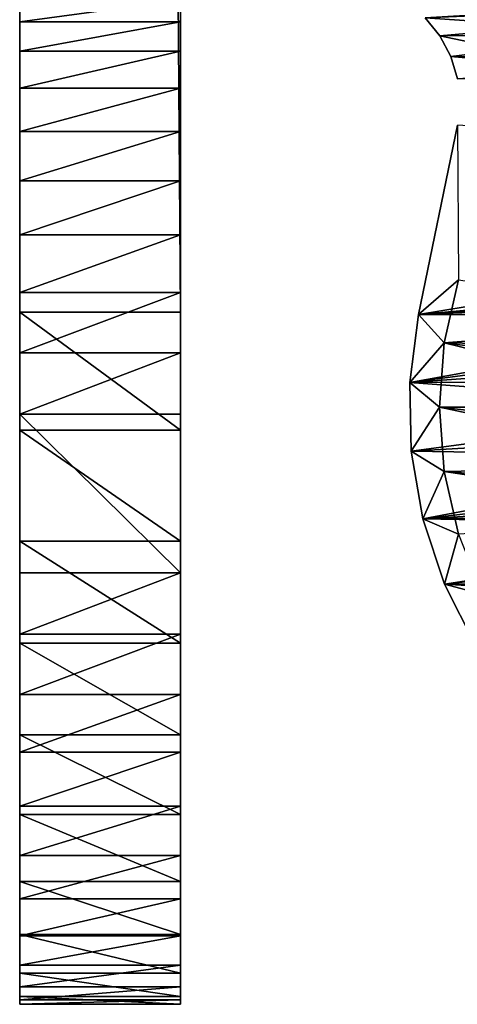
# Model space of a CAD drawing. Header units: inches. Extents: x -9.1 to 9.1, y 0 to 18.8.
# Tile 1 of 256: x -9.118 to -8.865, y 0 to 0.57. Entities that reach past the tile are written whole.
import ezdxf

# ---------------------------------------------------------------- set-up
doc = ezdxf.new("R2010")
doc.units = ezdxf.units.IN
doc.header["$LTSCALE"] = 65.185185
doc.header["$MEASUREMENT"] = 0
for name, color, linetype in [('10', 7, 'CONTINUOUS'), ('123', 7, 'CONTINUOUS'), ('129', 7, 'CONTINUOUS'), ('20', 7, 'CONTINUOUS'), ('21', 7, 'CONTINUOUS'), ('230', 7, 'CONTINUOUS'), ('233', 7, 'CONTINUOUS'), ('234', 7, 'CONTINUOUS'), ('5', 7, 'CONTINUOUS'), ('70', 7, 'CONTINUOUS'), ('76', 7, 'CONTINUOUS'), ('89', 7, 'CONTINUOUS'), ('90', 7, 'CONTINUOUS'), ('97', 7, 'CONTINUOUS'), ('98', 7, 'CONTINUOUS'), ('99', 7, 'CONTINUOUS')]:
    doc.layers.add(name, color=color, linetype=linetype)

msp = doc.modelspace()

# ---------------------------------------------------------------- linework, layer by layer
at = {"layer": '10', "color": 253, "linetype": 'Continuous', "true_color": 0xaab4c3}
for points in [[(-9.025, 0.40102, 5.14901), (-9.025, 13.64163, 0.06642), (-9.025, 0.4123, 6.01013), (-9.025, 0.40102, 5.14901)], [(-9.025, 0.4123, 6.01013), (-9.025, 13.64163, 0.06642), (-9.025, 0.44572, 6.02259), (-9.025, 0.4123, 6.01013)], [(-9.025, 0.44572, 6.02259), (-9.025, 13.64163, 0.06642), (-9.025, 0.47702, 6.03969), (-9.025, 0.44572, 6.02259)], [(-9.025, 0.47702, 6.03969), (-9.025, 13.64163, 0.06642), (-9.025, 0.50558, 6.06106), (-9.025, 0.47702, 6.03969)], [(-9.025, 0.50558, 6.06106), (-9.025, 13.64163, 0.06642), (-9.025, 0.5308, 6.08628), (-9.025, 0.50558, 6.06106)], [(-9.025, 0.5308, 6.08628), (-9.025, 13.64163, 0.06642), (-9.025, 0.55217, 6.11484), (-9.025, 0.5308, 6.08628)], [(-9.025, 0.55217, 6.11484), (-9.025, 13.64163, 0.06642), (-9.025, 0.56927, 6.14614), (-9.025, 0.55217, 6.11484)], [(-9.025, 0.56927, 6.14614), (-9.025, 13.64163, 0.06642), (-9.025, 0.58174, 6.17956), (-9.025, 0.56927, 6.14614)], [(-9.025, 0.37744, 6.00254), (-9.025, 0.40102, 5.14901), (-9.025, 0.4123, 6.01013), (-9.025, 0.37744, 6.00254)], [(-9.025, 0.33254, 5.18015), (-9.025, 0.40102, 5.14901), (-9.025, 0.34186, 6), (-9.025, 0.33254, 5.18015)], [(-9.025, 0.34186, 6), (-9.025, 0.40102, 5.14901), (-9.025, 0.37744, 6.00254), (-9.025, 0.34186, 6)], [(-9.025, 0.25, 6), (-9.025, 0.33254, 5.18015), (-9.025, 0.34186, 6), (-9.025, 0.25, 6)], [(-9.025, 0.2683, 5.21928), (-9.025, 0.33254, 5.18015), (-9.025, 0.25, 6), (-9.025, 0.2683, 5.21928)], [(-9.025, 0.20923, 5.26585), (-9.025, 0.2683, 5.21928), (-9.025, 0.21442, 5.99746), (-9.025, 0.20923, 5.26585)], [(-9.025, 0.21442, 5.99746), (-9.025, 0.2683, 5.21928), (-9.025, 0.25, 6), (-9.025, 0.21442, 5.99746)], [(-9.025, 0.17956, 5.98987), (-9.025, 0.20923, 5.26585), (-9.025, 0.21442, 5.99746), (-9.025, 0.17956, 5.98987)], [(-9.025, 0.15618, 5.31918), (-9.025, 0.20923, 5.26585), (-9.025, 0.17956, 5.98987), (-9.025, 0.15618, 5.31918)], [(-9.025, 0.14614, 5.97741), (-9.025, 0.15618, 5.31918), (-9.025, 0.17956, 5.98987), (-9.025, 0.14614, 5.97741)], [(-9.025, 0.10992, 5.3785), (-9.025, 0.15618, 5.31918), (-9.025, 0.11484, 5.96031), (-9.025, 0.10992, 5.3785)], [(-9.025, 0.11484, 5.96031), (-9.025, 0.15618, 5.31918), (-9.025, 0.14614, 5.97741), (-9.025, 0.11484, 5.96031)], [(-9.025, 0.08628, 5.93894), (-9.025, 0.10992, 5.3785), (-9.025, 0.11484, 5.96031), (-9.025, 0.08628, 5.93894)], [(-9.025, 0.07112, 5.44294), (-9.025, 0.10992, 5.3785), (-9.025, 0.08628, 5.93894), (-9.025, 0.07112, 5.44294)], [(-9.025, 0.06106, 5.91372), (-9.025, 0.07112, 5.44294), (-9.025, 0.08628, 5.93894), (-9.025, 0.06106, 5.91372)], [(-9.025, 0.04035, 5.51158), (-9.025, 0.07112, 5.44294), (-9.025, 0.06106, 5.91372), (-9.025, 0.04035, 5.51158)], [(-9.025, 0.03969, 5.88516), (-9.025, 0.04035, 5.51158), (-9.025, 0.06106, 5.91372), (-9.025, 0.03969, 5.88516)], [(-9.025, 0.01804, 5.58342), (-9.025, 0.04035, 5.51158), (-9.025, 0.02259, 5.85386), (-9.025, 0.01804, 5.58342)], [(-9.025, 0.02259, 5.85386), (-9.025, 0.04035, 5.51158), (-9.025, 0.03969, 5.88516), (-9.025, 0.02259, 5.85386)], [(-9.025, 0.01013, 5.82044), (-9.025, 0.01804, 5.58342), (-9.025, 0.02259, 5.85386), (-9.025, 0.01013, 5.82044)], [(-9.025, 0.00453, 5.65742), (-9.025, 0.01804, 5.58342), (-9.025, 0.01013, 5.82044), (-9.025, 0.00453, 5.65742)], [(-9.025, 0.00254, 5.78558), (-9.025, 0.00453, 5.65742), (-9.025, 0.01013, 5.82044), (-9.025, 0.00254, 5.78558)], [(-9.025, 0, 5.7325), (-9.025, 0.00453, 5.65742), (-9.025, 0, 5.75), (-9.025, 0, 5.7325)], [(-9.025, 0, 5.75), (-9.025, 0.00453, 5.65742), (-9.025, 0.00254, 5.78558), (-9.025, 0, 5.75)]]:
    msp.add_3dface(points, dxfattribs=at)
at = {"layer": '123', "color": 253, "linetype": 'Continuous', "true_color": 0xaab4c3}
for points in [[(-9.118, 0.58174, 6.17956), (-9.118, 0.56927, 6.14614), (-9.025, 0.58174, 6.17956), (-9.118, 0.58174, 6.17956)], [(-9.118, 0.56927, 6.14614), (-9.025, 0.56927, 6.14614), (-9.025, 0.58174, 6.17956), (-9.118, 0.56927, 6.14614)], [(-9.118, 0.56927, 6.14614), (-9.118, 0.55217, 6.11484), (-9.025, 0.56927, 6.14614), (-9.118, 0.56927, 6.14614)], [(-9.118, 0.55217, 6.11484), (-9.025, 0.55217, 6.11484), (-9.025, 0.56927, 6.14614), (-9.118, 0.55217, 6.11484)], [(-9.118, 0.55217, 6.11484), (-9.118, 0.5308, 6.08628), (-9.025, 0.55217, 6.11484), (-9.118, 0.55217, 6.11484)], [(-9.118, 0.5308, 6.08628), (-9.025, 0.5308, 6.08628), (-9.025, 0.55217, 6.11484), (-9.118, 0.5308, 6.08628)], [(-9.118, 0.5308, 6.08628), (-9.118, 0.50558, 6.06106), (-9.025, 0.5308, 6.08628), (-9.118, 0.5308, 6.08628)], [(-9.118, 0.50558, 6.06106), (-9.025, 0.50558, 6.06106), (-9.025, 0.5308, 6.08628), (-9.118, 0.50558, 6.06106)], [(-9.118, 0.50558, 6.06106), (-9.118, 0.47702, 6.03969), (-9.025, 0.50558, 6.06106), (-9.118, 0.50558, 6.06106)], [(-9.118, 0.47702, 6.03969), (-9.025, 0.47702, 6.03969), (-9.025, 0.50558, 6.06106), (-9.118, 0.47702, 6.03969)], [(-9.118, 0.47702, 6.03969), (-9.118, 0.44572, 6.02259), (-9.025, 0.47702, 6.03969), (-9.118, 0.47702, 6.03969)], [(-9.118, 0.44572, 6.02259), (-9.025, 0.44572, 6.02259), (-9.025, 0.47702, 6.03969), (-9.118, 0.44572, 6.02259)], [(-9.118, 0.44572, 6.02259), (-9.118, 0.4123, 6.01013), (-9.025, 0.44572, 6.02259), (-9.118, 0.44572, 6.02259)], [(-9.118, 0.4123, 6.01013), (-9.025, 0.4123, 6.01013), (-9.025, 0.44572, 6.02259), (-9.118, 0.4123, 6.01013)], [(-9.118, 0.4123, 6.01013), (-9.118, 0.37744, 6.00254), (-9.025, 0.4123, 6.01013), (-9.118, 0.4123, 6.01013)], [(-9.118, 0.37744, 6.00254), (-9.025, 0.37744, 6.00254), (-9.025, 0.4123, 6.01013), (-9.118, 0.37744, 6.00254)], [(-9.118, 0.37744, 6.00254), (-9.118, 0.34186, 6), (-9.025, 0.37744, 6.00254), (-9.118, 0.37744, 6.00254)], [(-9.118, 0.34186, 6), (-9.025, 0.34186, 6), (-9.025, 0.37744, 6.00254), (-9.118, 0.34186, 6)]]:
    msp.add_3dface(points, dxfattribs=at)
at = {"layer": '129', "color": 253, "linetype": 'Continuous', "true_color": 0xaab4c3}
for points in [[(-9.118, 0.25, 6), (-9.118, 0.21442, 5.99746), (-9.025, 0.25, 6), (-9.118, 0.25, 6)], [(-9.118, 0.21442, 5.99746), (-9.025, 0.21442, 5.99746), (-9.025, 0.25, 6), (-9.118, 0.21442, 5.99746)], [(-9.118, 0.21442, 5.99746), (-9.118, 0.17956, 5.98987), (-9.025, 0.21442, 5.99746), (-9.118, 0.21442, 5.99746)], [(-9.118, 0.17956, 5.98987), (-9.025, 0.17956, 5.98987), (-9.025, 0.21442, 5.99746), (-9.118, 0.17956, 5.98987)], [(-9.118, 0.17956, 5.98987), (-9.118, 0.14614, 5.97741), (-9.025, 0.17956, 5.98987), (-9.118, 0.17956, 5.98987)], [(-9.118, 0.14614, 5.97741), (-9.025, 0.14614, 5.97741), (-9.025, 0.17956, 5.98987), (-9.118, 0.14614, 5.97741)], [(-9.118, 0.14614, 5.97741), (-9.118, 0.11484, 5.96031), (-9.025, 0.14614, 5.97741), (-9.118, 0.14614, 5.97741)], [(-9.118, 0.11484, 5.96031), (-9.025, 0.11484, 5.96031), (-9.025, 0.14614, 5.97741), (-9.118, 0.11484, 5.96031)], [(-9.118, 0.11484, 5.96031), (-9.118, 0.08628, 5.93894), (-9.025, 0.11484, 5.96031), (-9.118, 0.11484, 5.96031)], [(-9.118, 0.08628, 5.93894), (-9.025, 0.08628, 5.93894), (-9.025, 0.11484, 5.96031), (-9.118, 0.08628, 5.93894)], [(-9.118, 0.08628, 5.93894), (-9.118, 0.06106, 5.91372), (-9.025, 0.08628, 5.93894), (-9.118, 0.08628, 5.93894)], [(-9.118, 0.06106, 5.91372), (-9.025, 0.06106, 5.91372), (-9.025, 0.08628, 5.93894), (-9.118, 0.06106, 5.91372)], [(-9.118, 0.06106, 5.91372), (-9.118, 0.03969, 5.88516), (-9.025, 0.06106, 5.91372), (-9.118, 0.06106, 5.91372)], [(-9.118, 0.03969, 5.88516), (-9.025, 0.03969, 5.88516), (-9.025, 0.06106, 5.91372), (-9.118, 0.03969, 5.88516)], [(-9.118, 0.03969, 5.88516), (-9.118, 0.02259, 5.85386), (-9.025, 0.03969, 5.88516), (-9.118, 0.03969, 5.88516)], [(-9.118, 0.02259, 5.85386), (-9.025, 0.02259, 5.85386), (-9.025, 0.03969, 5.88516), (-9.118, 0.02259, 5.85386)], [(-9.118, 0.02259, 5.85386), (-9.118, 0.01013, 5.82044), (-9.025, 0.02259, 5.85386), (-9.118, 0.02259, 5.85386)], [(-9.118, 0.01013, 5.82044), (-9.025, 0.01013, 5.82044), (-9.025, 0.02259, 5.85386), (-9.118, 0.01013, 5.82044)], [(-9.118, 0.01013, 5.82044), (-9.118, 0.00254, 5.78558), (-9.025, 0.01013, 5.82044), (-9.118, 0.01013, 5.82044)], [(-9.118, 0.00254, 5.78558), (-9.025, 0.00254, 5.78558), (-9.025, 0.01013, 5.82044), (-9.118, 0.00254, 5.78558)], [(-9.118, 0.00254, 5.78558), (-9.118, 0, 5.75), (-9.025, 0.00254, 5.78558), (-9.118, 0.00254, 5.78558)], [(-9.118, 0, 5.75), (-9.025, 0, 5.75), (-9.025, 0.00254, 5.78558), (-9.118, 0, 5.75)]]:
    msp.add_3dface(points, dxfattribs=at)
at = {"layer": '20', "color": 253, "linetype": 'Continuous', "true_color": 0xaab4c3}
for points in [[(-9.118, 0.33254, 5.18015), (-9.118, 0.40102, 5.14901), (-9.025, 0.33254, 5.18015), (-9.118, 0.33254, 5.18015)], [(-9.118, 0.40102, 5.14901), (-9.025, 0.40102, 5.14901), (-9.025, 0.33254, 5.18015), (-9.118, 0.40102, 5.14901)], [(-9.118, 0.2683, 5.21928), (-9.118, 0.33254, 5.18015), (-9.025, 0.2683, 5.21928), (-9.118, 0.2683, 5.21928)], [(-9.118, 0.33254, 5.18015), (-9.025, 0.33254, 5.18015), (-9.025, 0.2683, 5.21928), (-9.118, 0.33254, 5.18015)], [(-9.118, 0.20923, 5.26585), (-9.118, 0.2683, 5.21928), (-9.025, 0.20923, 5.26585), (-9.118, 0.20923, 5.26585)], [(-9.118, 0.2683, 5.21928), (-9.025, 0.2683, 5.21928), (-9.025, 0.20923, 5.26585), (-9.118, 0.2683, 5.21928)], [(-9.118, 0.15618, 5.31918), (-9.118, 0.20923, 5.26585), (-9.025, 0.15618, 5.31918), (-9.118, 0.15618, 5.31918)], [(-9.118, 0.20923, 5.26585), (-9.025, 0.20923, 5.26585), (-9.025, 0.15618, 5.31918), (-9.118, 0.20923, 5.26585)], [(-9.118, 0.10992, 5.3785), (-9.118, 0.15618, 5.31918), (-9.025, 0.10992, 5.3785), (-9.118, 0.10992, 5.3785)], [(-9.118, 0.15618, 5.31918), (-9.025, 0.15618, 5.31918), (-9.025, 0.10992, 5.3785), (-9.118, 0.15618, 5.31918)], [(-9.118, 0.07112, 5.44294), (-9.118, 0.10992, 5.3785), (-9.025, 0.07112, 5.44294), (-9.118, 0.07112, 5.44294)], [(-9.118, 0.10992, 5.3785), (-9.025, 0.10992, 5.3785), (-9.025, 0.07112, 5.44294), (-9.118, 0.10992, 5.3785)], [(-9.118, 0.04035, 5.51158), (-9.118, 0.07112, 5.44294), (-9.025, 0.04035, 5.51158), (-9.118, 0.04035, 5.51158)], [(-9.118, 0.07112, 5.44294), (-9.025, 0.07112, 5.44294), (-9.025, 0.04035, 5.51158), (-9.118, 0.07112, 5.44294)], [(-9.118, 0.01804, 5.58342), (-9.118, 0.04035, 5.51158), (-9.025, 0.01804, 5.58342), (-9.118, 0.01804, 5.58342)], [(-9.118, 0.04035, 5.51158), (-9.025, 0.04035, 5.51158), (-9.025, 0.01804, 5.58342), (-9.118, 0.04035, 5.51158)], [(-9.118, 0.00453, 5.65742), (-9.118, 0.01804, 5.58342), (-9.025, 0.00453, 5.65742), (-9.118, 0.00453, 5.65742)], [(-9.118, 0.01804, 5.58342), (-9.025, 0.01804, 5.58342), (-9.025, 0.00453, 5.65742), (-9.118, 0.01804, 5.58342)], [(-9.118, 0, 5.7325), (-9.118, 0.00453, 5.65742), (-9.025, 0, 5.7325), (-9.118, 0, 5.7325)], [(-9.118, 0.00453, 5.65742), (-9.025, 0.00453, 5.65742), (-9.025, 0, 5.7325), (-9.118, 0.00453, 5.65742)]]:
    msp.add_3dface(points, dxfattribs=at)
at = {"layer": '21', "color": 253, "linetype": 'Continuous', "true_color": 0xaab4c3}
for points in [[(-9.118, 0.40102, 5.14901), (-9.118, 13.64163, 0.06642), (-9.025, 0.40102, 5.14901), (-9.118, 0.40102, 5.14901)], [(-9.118, 13.64163, 0.06642), (-9.025, 13.64163, 0.06642), (-9.025, 0.40102, 5.14901), (-9.118, 13.64163, 0.06642)]]:
    msp.add_3dface(points, dxfattribs=at)
at = {"layer": '230', "color": 252, "linetype": 'Continuous', "true_color": 0x969696}
for points in [[(-8.87221, 0.38326, 6.407), (-8.86389, 0.41969, 6.407), (-8.70577, 0.39601, 6.407), (-8.87221, 0.38326, 6.407)], [(-8.71358, 0.38032, 6.407), (-8.87221, 0.38326, 6.407), (-8.70577, 0.39601, 6.407), (-8.71358, 0.38032, 6.407)], [(-8.875, 0.346, 6.407), (-8.87221, 0.38326, 6.407), (-8.72, 0.346, 6.407), (-8.875, 0.346, 6.407)], [(-8.72, 0.346, 6.407), (-8.87221, 0.38326, 6.407), (-8.71838, 0.36346, 6.407), (-8.72, 0.346, 6.407)], [(-8.71838, 0.36346, 6.407), (-8.87221, 0.38326, 6.407), (-8.71358, 0.38032, 6.407), (-8.71838, 0.36346, 6.407)], [(-8.87221, 0.30874, 6.407), (-8.875, 0.346, 6.407), (-8.71358, 0.31168, 6.407), (-8.87221, 0.30874, 6.407)], [(-8.71358, 0.31168, 6.407), (-8.875, 0.346, 6.407), (-8.71838, 0.32854, 6.407), (-8.71358, 0.31168, 6.407)], [(-8.71838, 0.32854, 6.407), (-8.875, 0.346, 6.407), (-8.72, 0.346, 6.407), (-8.71838, 0.32854, 6.407)], [(-8.70577, 0.29599, 6.407), (-8.87221, 0.30874, 6.407), (-8.71358, 0.31168, 6.407), (-8.70577, 0.29599, 6.407)], [(-8.86389, 0.27231, 6.407), (-8.87221, 0.30874, 6.407), (-8.69521, 0.282, 6.407), (-8.86389, 0.27231, 6.407)], [(-8.69521, 0.282, 6.407), (-8.87221, 0.30874, 6.407), (-8.70577, 0.29599, 6.407), (-8.69521, 0.282, 6.407)]]:
    msp.add_3dface(points, dxfattribs=at)
at = {"layer": '233', "color": 252, "linetype": 'Continuous', "true_color": 0x969696}
for points in [[(-8.87221, 0.30874, 6.532), (-8.875, 0.346, 6.532), (-8.87221, 0.30874, 6.407), (-8.87221, 0.30874, 6.532)], [(-8.875, 0.346, 6.532), (-8.875, 0.346, 6.407), (-8.87221, 0.30874, 6.407), (-8.875, 0.346, 6.532)], [(-8.86389, 0.27231, 6.532), (-8.87221, 0.30874, 6.532), (-8.86389, 0.27231, 6.407), (-8.86389, 0.27231, 6.532)], [(-8.87221, 0.30874, 6.532), (-8.87221, 0.30874, 6.407), (-8.86389, 0.27231, 6.407), (-8.87221, 0.30874, 6.532)]]:
    msp.add_3dface(points, dxfattribs=at)
at = {"layer": '234', "color": 252, "linetype": 'Continuous', "true_color": 0x969696}
for points in [[(-8.87221, 0.38326, 6.532), (-8.86389, 0.41969, 6.532), (-8.87221, 0.38326, 6.407), (-8.87221, 0.38326, 6.532)], [(-8.86389, 0.41969, 6.532), (-8.86389, 0.41969, 6.407), (-8.87221, 0.38326, 6.407), (-8.86389, 0.41969, 6.532)], [(-8.875, 0.346, 6.532), (-8.87221, 0.38326, 6.532), (-8.875, 0.346, 6.407), (-8.875, 0.346, 6.532)], [(-8.87221, 0.38326, 6.532), (-8.87221, 0.38326, 6.407), (-8.875, 0.346, 6.407), (-8.87221, 0.38326, 6.532)]]:
    msp.add_3dface(points, dxfattribs=at)
at = {"layer": '5', "color": 253, "linetype": 'Continuous', "true_color": 0xaab4c3}
for points in [[(-9.118, 0.40102, 5.14901), (-9.118, 12.08755, 6.12979), (-9.118, 13.64163, 0.06642), (-9.118, 0.40102, 5.14901)], [(-9.118, 11.9593, 6.12511), (-9.118, 12.08755, 6.12979), (-9.118, 0.40102, 5.14901), (-9.118, 11.9593, 6.12511)], [(-9.118, 11.83121, 6.13309), (-9.118, 11.9593, 6.12511), (-9.118, 0.40102, 5.14901), (-9.118, 11.83121, 6.13309)], [(-9.118, 11.70453, 6.15366), (-9.118, 11.83121, 6.13309), (-9.118, 0.40102, 5.14901), (-9.118, 11.70453, 6.15366)], [(-9.118, 11.5805, 6.18662), (-9.118, 11.70453, 6.15366), (-9.118, 0.40102, 5.14901), (-9.118, 11.5805, 6.18662)], [(-9.118, 11.46032, 6.23165), (-9.118, 11.5805, 6.18662), (-9.118, 0.40102, 5.14901), (-9.118, 11.46032, 6.23165)], [(-9.118, 11.34517, 6.28832), (-9.118, 11.46032, 6.23165), (-9.118, 0.40102, 5.14901), (-9.118, 11.34517, 6.28832)], [(-9.118, 11.33086, 6.29475), (-9.118, 11.34517, 6.28832), (-9.118, 0.40102, 5.14901), (-9.118, 11.33086, 6.29475)], [(-9.118, 11.31567, 6.29868), (-9.118, 11.33086, 6.29475), (-9.118, 0.40102, 5.14901), (-9.118, 11.31567, 6.29868)], [(-9.118, 11.30004, 6.3), (-9.118, 11.31567, 6.29868), (-9.118, 0.40102, 5.14901), (-9.118, 11.30004, 6.3)], [(-9.118, 10.92564, 6.3), (-9.118, 11.30004, 6.3), (-9.118, 0.40102, 5.14901), (-9.118, 10.92564, 6.3)], [(-9.118, 10.90949, 6.30141), (-9.118, 10.92564, 6.3), (-9.118, 0.40102, 5.14901), (-9.118, 10.90949, 6.30141)], [(-9.118, 10.89383, 6.30561), (-9.118, 10.90949, 6.30141), (-9.118, 0.40102, 5.14901), (-9.118, 10.89383, 6.30561)], [(-9.118, 10.87914, 6.31246), (-9.118, 10.89383, 6.30561), (-9.118, 0.40102, 5.14901), (-9.118, 10.87914, 6.31246)], [(-9.118, 10.86586, 6.32176), (-9.118, 10.87914, 6.31246), (-9.118, 0.40102, 5.14901), (-9.118, 10.86586, 6.32176)], [(-9.118, 10.8544, 6.33322), (-9.118, 10.86586, 6.32176), (-9.118, 0.40102, 5.14901), (-9.118, 10.8544, 6.33322)], [(-9.118, 10.8451, 6.3465), (-9.118, 10.8544, 6.33322), (-9.118, 0.40102, 5.14901), (-9.118, 10.8451, 6.3465)], [(-9.118, 10.83825, 6.36119), (-9.118, 10.8451, 6.3465), (-9.118, 0.40102, 5.14901), (-9.118, 10.83825, 6.36119)], [(-9.118, 10.83405, 6.37685), (-9.118, 10.83825, 6.36119), (-9.118, 0.40102, 5.14901), (-9.118, 10.83405, 6.37685)], [(-9.118, 10.83264, 6.393), (-9.118, 10.83405, 6.37685), (-9.118, 0.40102, 5.14901), (-9.118, 10.83264, 6.393)], [(-9.118, 10.83264, 6.439), (-9.118, 10.83264, 6.393), (-9.118, 0.40102, 5.14901), (-9.118, 10.83264, 6.439)], [(-9.118, 6.74079, 6.13309), (-9.118, 10.83264, 6.439), (-9.118, 0.40102, 5.14901), (-9.118, 6.74079, 6.13309)], [(-9.118, 6.6127, 6.12511), (-9.118, 6.74079, 6.13309), (-9.118, 0.40102, 5.14901), (-9.118, 6.6127, 6.12511)], [(-9.118, 6.48445, 6.12979), (-9.118, 6.6127, 6.12511), (-9.118, 0.40102, 5.14901), (-9.118, 6.48445, 6.12979)], [(-9.118, 6.35729, 6.14711), (-9.118, 6.48445, 6.12979), (-9.118, 0.40102, 5.14901), (-9.118, 6.35729, 6.14711)], [(-9.118, 6.23245, 6.17687), (-9.118, 6.35729, 6.14711), (-9.118, 0.40102, 5.14901), (-9.118, 6.23245, 6.17687)], [(-9.118, 6.11116, 6.2188), (-9.118, 6.23245, 6.17687), (-9.118, 0.40102, 5.14901), (-9.118, 6.11116, 6.2188)], [(-9.118, 5.99459, 6.27248), (-9.118, 6.11116, 6.2188), (-9.118, 0.40102, 5.14901), (-9.118, 5.99459, 6.27248)], [(-9.118, 5.88388, 6.3374), (-9.118, 5.99459, 6.27248), (-9.118, 0.40102, 5.14901), (-9.118, 5.88388, 6.3374)], [(-9.118, 5.78011, 6.41291), (-9.118, 5.88388, 6.3374), (-9.118, 0.40102, 5.14901), (-9.118, 5.78011, 6.41291)], [(-9.118, 5.68429, 6.4983), (-9.118, 5.78011, 6.41291), (-9.118, 0.40102, 5.14901), (-9.118, 5.68429, 6.4983)], [(-9.118, 5.67025, 6.50964), (-9.118, 5.68429, 6.4983), (-9.118, 0.40102, 5.14901), (-9.118, 5.67025, 6.50964)], [(-9.118, 5.6543, 6.51807), (-9.118, 5.67025, 6.50964), (-9.118, 0.40102, 5.14901), (-9.118, 5.6543, 6.51807)], [(-9.118, 5.63703, 6.52325), (-9.118, 5.6543, 6.51807), (-9.118, 0.40102, 5.14901), (-9.118, 5.63703, 6.52325)], [(-9.118, 5.61907, 6.525), (-9.118, 5.63703, 6.52325), (-9.118, 0.40102, 5.14901), (-9.118, 5.61907, 6.525)], [(-9.118, 3.08084, 6.2188), (-9.118, 5.61907, 6.525), (-9.118, 0.40102, 5.14901), (-9.118, 3.08084, 6.2188)], [(-9.118, 2.95955, 6.17687), (-9.118, 3.08084, 6.2188), (-9.118, 0.40102, 5.14901), (-9.118, 2.95955, 6.17687)], [(-9.118, 2.83471, 6.14711), (-9.118, 2.95955, 6.17687), (-9.118, 0.40102, 5.14901), (-9.118, 2.83471, 6.14711)], [(-9.118, 2.70755, 6.12979), (-9.118, 2.83471, 6.14711), (-9.118, 0.40102, 5.14901), (-9.118, 2.70755, 6.12979)], [(-9.118, 2.5793, 6.12511), (-9.118, 2.70755, 6.12979), (-9.118, 0.40102, 5.14901), (-9.118, 2.5793, 6.12511)], [(-9.118, 2.45121, 6.13309), (-9.118, 2.5793, 6.12511), (-9.118, 0.40102, 5.14901), (-9.118, 2.45121, 6.13309)], [(-9.118, 2.32453, 6.15366), (-9.118, 2.45121, 6.13309), (-9.118, 0.40102, 5.14901), (-9.118, 2.32453, 6.15366)], [(-9.118, 2.2005, 6.18662), (-9.118, 2.32453, 6.15366), (-9.118, 0.40102, 5.14901), (-9.118, 2.2005, 6.18662)], [(-9.118, 2.08032, 6.23165), (-9.118, 2.2005, 6.18662), (-9.118, 0.40102, 5.14901), (-9.118, 2.08032, 6.23165)], [(-9.118, 1.96517, 6.28832), (-9.118, 2.08032, 6.23165), (-9.118, 0.40102, 5.14901), (-9.118, 1.96517, 6.28832)], [(-9.118, 1.95086, 6.29475), (-9.118, 1.96517, 6.28832), (-9.118, 0.40102, 5.14901), (-9.118, 1.95086, 6.29475)], [(-9.118, 1.93567, 6.29868), (-9.118, 1.95086, 6.29475), (-9.118, 0.40102, 5.14901), (-9.118, 1.93567, 6.29868)], [(-9.118, 1.92004, 6.3), (-9.118, 1.93567, 6.29868), (-9.118, 0.40102, 5.14901), (-9.118, 1.92004, 6.3)], [(-9.118, 1.31633, 6.3), (-9.118, 1.92004, 6.3), (-9.118, 0.40102, 5.14901), (-9.118, 1.31633, 6.3)], [(-9.118, 1.30018, 6.30141), (-9.118, 1.31633, 6.3), (-9.118, 0.40102, 5.14901), (-9.118, 1.30018, 6.30141)], [(-9.118, 1.28452, 6.30561), (-9.118, 1.30018, 6.30141), (-9.118, 0.40102, 5.14901), (-9.118, 1.28452, 6.30561)], [(-9.118, 1.26983, 6.31246), (-9.118, 1.28452, 6.30561), (-9.118, 0.40102, 5.14901), (-9.118, 1.26983, 6.31246)], [(-9.118, 1.25655, 6.32176), (-9.118, 1.26983, 6.31246), (-9.118, 0.40102, 5.14901), (-9.118, 1.25655, 6.32176)], [(-9.118, 1.24509, 6.33322), (-9.118, 1.25655, 6.32176), (-9.118, 0.40102, 5.14901), (-9.118, 1.24509, 6.33322)], [(-9.118, 1.23579, 6.3465), (-9.118, 1.24509, 6.33322), (-9.118, 0.40102, 5.14901), (-9.118, 1.23579, 6.3465)], [(-9.118, 1.22894, 6.36119), (-9.118, 1.23579, 6.3465), (-9.118, 0.40102, 5.14901), (-9.118, 1.22894, 6.36119)], [(-9.118, 1.22474, 6.37685), (-9.118, 1.22894, 6.36119), (-9.118, 0.40102, 5.14901), (-9.118, 1.22474, 6.37685)], [(-9.118, 1.22333, 6.393), (-9.118, 1.22474, 6.37685), (-9.118, 0.40102, 5.14901), (-9.118, 1.22333, 6.393)], [(-9.118, 1.22333, 6.439), (-9.118, 1.22333, 6.393), (-9.118, 0.40102, 5.14901), (-9.118, 1.22333, 6.439)], [(-9.118, 0.58932, 6.21442), (-9.118, 1.22333, 6.439), (-9.118, 0.40102, 5.14901), (-9.118, 0.58932, 6.21442)], [(-9.118, 0.58174, 6.17956), (-9.118, 0.58932, 6.21442), (-9.118, 0.40102, 5.14901), (-9.118, 0.58174, 6.17956)], [(-9.118, 0.56927, 6.14614), (-9.118, 0.58174, 6.17956), (-9.118, 0.40102, 5.14901), (-9.118, 0.56927, 6.14614)], [(-9.118, 0.55217, 6.11484), (-9.118, 0.56927, 6.14614), (-9.118, 0.40102, 5.14901), (-9.118, 0.55217, 6.11484)], [(-9.118, 0.5308, 6.08628), (-9.118, 0.55217, 6.11484), (-9.118, 0.40102, 5.14901), (-9.118, 0.5308, 6.08628)], [(-9.118, 0.50558, 6.06106), (-9.118, 0.5308, 6.08628), (-9.118, 0.40102, 5.14901), (-9.118, 0.50558, 6.06106)], [(-9.118, 0.47702, 6.03969), (-9.118, 0.50558, 6.06106), (-9.118, 0.40102, 5.14901), (-9.118, 0.47702, 6.03969)], [(-9.118, 0.44572, 6.02259), (-9.118, 0.47702, 6.03969), (-9.118, 0.40102, 5.14901), (-9.118, 0.44572, 6.02259)], [(-9.118, 0.4123, 6.01013), (-9.118, 0.44572, 6.02259), (-9.118, 0.40102, 5.14901), (-9.118, 0.4123, 6.01013)], [(-9.118, 0.37744, 6.00254), (-9.118, 0.4123, 6.01013), (-9.118, 0.40102, 5.14901), (-9.118, 0.37744, 6.00254)], [(-9.118, 0.33254, 5.18015), (-9.118, 0.37744, 6.00254), (-9.118, 0.40102, 5.14901), (-9.118, 0.33254, 5.18015)], [(-9.118, 0.34186, 6), (-9.118, 0.37744, 6.00254), (-9.118, 0.33254, 5.18015), (-9.118, 0.34186, 6)], [(-9.118, 0.25, 6), (-9.118, 0.34186, 6), (-9.118, 0.2683, 5.21928), (-9.118, 0.25, 6)], [(-9.118, 0.2683, 5.21928), (-9.118, 0.34186, 6), (-9.118, 0.33254, 5.18015), (-9.118, 0.2683, 5.21928)], [(-9.118, 0.20923, 5.26585), (-9.118, 0.25, 6), (-9.118, 0.2683, 5.21928), (-9.118, 0.20923, 5.26585)], [(-9.118, 0.21442, 5.99746), (-9.118, 0.25, 6), (-9.118, 0.20923, 5.26585), (-9.118, 0.21442, 5.99746)], [(-9.118, 0.17956, 5.98987), (-9.118, 0.21442, 5.99746), (-9.118, 0.20923, 5.26585), (-9.118, 0.17956, 5.98987)], [(-9.118, 0.15618, 5.31918), (-9.118, 0.17956, 5.98987), (-9.118, 0.20923, 5.26585), (-9.118, 0.15618, 5.31918)], [(-9.118, 0.14614, 5.97741), (-9.118, 0.17956, 5.98987), (-9.118, 0.15618, 5.31918), (-9.118, 0.14614, 5.97741)], [(-9.118, 0.10992, 5.3785), (-9.118, 0.14614, 5.97741), (-9.118, 0.15618, 5.31918), (-9.118, 0.10992, 5.3785)], [(-9.118, 0.11484, 5.96031), (-9.118, 0.14614, 5.97741), (-9.118, 0.10992, 5.3785), (-9.118, 0.11484, 5.96031)], [(-9.118, 0.08628, 5.93894), (-9.118, 0.11484, 5.96031), (-9.118, 0.10992, 5.3785), (-9.118, 0.08628, 5.93894)], [(-9.118, 0.07112, 5.44294), (-9.118, 0.08628, 5.93894), (-9.118, 0.10992, 5.3785), (-9.118, 0.07112, 5.44294)], [(-9.118, 0.06106, 5.91372), (-9.118, 0.08628, 5.93894), (-9.118, 0.07112, 5.44294), (-9.118, 0.06106, 5.91372)], [(-9.118, 0.04035, 5.51158), (-9.118, 0.06106, 5.91372), (-9.118, 0.07112, 5.44294), (-9.118, 0.04035, 5.51158)], [(-9.118, 0.03969, 5.88516), (-9.118, 0.06106, 5.91372), (-9.118, 0.04035, 5.51158), (-9.118, 0.03969, 5.88516)], [(-9.118, 0.01804, 5.58342), (-9.118, 0.03969, 5.88516), (-9.118, 0.04035, 5.51158), (-9.118, 0.01804, 5.58342)], [(-9.118, 0.02259, 5.85386), (-9.118, 0.03969, 5.88516), (-9.118, 0.01804, 5.58342), (-9.118, 0.02259, 5.85386)], [(-9.118, 0.01013, 5.82044), (-9.118, 0.02259, 5.85386), (-9.118, 0.01804, 5.58342), (-9.118, 0.01013, 5.82044)], [(-9.118, 0.00453, 5.65742), (-9.118, 0.01013, 5.82044), (-9.118, 0.01804, 5.58342), (-9.118, 0.00453, 5.65742)], [(-9.118, 0.00254, 5.78558), (-9.118, 0.01013, 5.82044), (-9.118, 0.00453, 5.65742), (-9.118, 0.00254, 5.78558)], [(-9.118, 0, 5.7325), (-9.118, 0.00254, 5.78558), (-9.118, 0.00453, 5.65742), (-9.118, 0, 5.7325)], [(-9.118, 0, 5.75), (-9.118, 0.00254, 5.78558), (-9.118, 0, 5.7325), (-9.118, 0, 5.75)]]:
    msp.add_3dface(points, dxfattribs=at)
at = {"layer": '70', "color": 253, "linetype": 'Continuous', "true_color": 0xaab4c3}
for points in [[(-8.87467, 0.5611, 6.625), (-8.4942, 0.59453, 6.625), (-8.88323, 0.57159, 6.625), (-8.87467, 0.5611, 6.625)], [(-8.86834, 0.54915, 6.625), (-8.4942, 0.59453, 6.625), (-8.87467, 0.5611, 6.625), (-8.86834, 0.54915, 6.625)], [(-8.44367, 0.54266, 6.625), (-8.4942, 0.59453, 6.625), (-8.86834, 0.54915, 6.625), (-8.44367, 0.54266, 6.625)], [(-8.86446, 0.53618, 6.625), (-8.44367, 0.54266, 6.625), (-8.86834, 0.54915, 6.625), (-8.86446, 0.53618, 6.625)], [(-8.88705, 0.39971, 6.625), (-8.39394, 0.48079, 6.625), (-8.8646, 0.50925, 6.625), (-8.88705, 0.39971, 6.625)], [(-8.3765, 0.44502, 6.625), (-8.39394, 0.48079, 6.625), (-8.88705, 0.39971, 6.625), (-8.3765, 0.44502, 6.625)], [(-8.3765, 0.44502, 6.625), (-8.88705, 0.39971, 6.625), (-8.625, 0.4207, 6.625), (-8.3765, 0.44502, 6.625)], [(-8.625, 0.4207, 6.625), (-8.88705, 0.39971, 6.625), (-8.63957, 0.41927, 6.625), (-8.625, 0.4207, 6.625)], [(-8.63957, 0.41927, 6.625), (-8.88705, 0.39971, 6.625), (-8.65359, 0.41502, 6.625), (-8.63957, 0.41927, 6.625)], [(-8.65359, 0.41502, 6.625), (-8.88705, 0.39971, 6.625), (-8.6665, 0.40811, 6.625), (-8.65359, 0.41502, 6.625)], [(-8.6665, 0.40811, 6.625), (-8.88705, 0.39971, 6.625), (-8.67782, 0.39882, 6.625), (-8.6665, 0.40811, 6.625)], [(-8.88705, 0.39971, 6.625), (-8.89212, 0.36024, 6.625), (-8.67782, 0.39882, 6.625), (-8.88705, 0.39971, 6.625)], [(-8.67782, 0.39882, 6.625), (-8.89212, 0.36024, 6.625), (-8.68711, 0.3875, 6.625), (-8.67782, 0.39882, 6.625)], [(-8.68711, 0.3875, 6.625), (-8.89212, 0.36024, 6.625), (-8.69402, 0.37459, 6.625), (-8.68711, 0.3875, 6.625)], [(-8.69402, 0.37459, 6.625), (-8.89212, 0.36024, 6.625), (-8.69827, 0.36057, 6.625), (-8.69402, 0.37459, 6.625)], [(-8.69827, 0.36057, 6.625), (-8.89212, 0.36024, 6.625), (-8.6997, 0.346, 6.625), (-8.69827, 0.36057, 6.625)], [(-8.89212, 0.36024, 6.625), (-8.89128, 0.32044, 6.625), (-8.6997, 0.346, 6.625), (-8.89212, 0.36024, 6.625)], [(-8.6997, 0.346, 6.625), (-8.89128, 0.32044, 6.625), (-8.69827, 0.33143, 6.625), (-8.6997, 0.346, 6.625)], [(-8.69827, 0.33143, 6.625), (-8.89128, 0.32044, 6.625), (-8.69402, 0.31741, 6.625), (-8.69827, 0.33143, 6.625)], [(-8.89128, 0.32044, 6.625), (-8.88454, 0.28122, 6.625), (-8.69402, 0.31741, 6.625), (-8.89128, 0.32044, 6.625)], [(-8.69402, 0.31741, 6.625), (-8.88454, 0.28122, 6.625), (-8.68711, 0.3045, 6.625), (-8.69402, 0.31741, 6.625)], [(-8.68711, 0.3045, 6.625), (-8.88454, 0.28122, 6.625), (-8.67782, 0.29318, 6.625), (-8.68711, 0.3045, 6.625)], [(-8.67782, 0.29318, 6.625), (-8.88454, 0.28122, 6.625), (-8.6665, 0.28389, 6.625), (-8.67782, 0.29318, 6.625)], [(-8.6665, 0.28389, 6.625), (-8.88454, 0.28122, 6.625), (-8.65359, 0.27698, 6.625), (-8.6665, 0.28389, 6.625)], [(-8.88454, 0.28122, 6.625), (-8.87205, 0.24343, 6.625), (-8.65359, 0.27698, 6.625), (-8.88454, 0.28122, 6.625)], [(-8.65359, 0.27698, 6.625), (-8.87205, 0.24343, 6.625), (-8.63957, 0.27273, 6.625), (-8.65359, 0.27698, 6.625)], [(-8.87205, 0.24343, 6.625), (-8.625, 0.2713, 6.625), (-8.63957, 0.27273, 6.625), (-8.87205, 0.24343, 6.625)], [(-8.87205, 0.24343, 6.625), (-8.37516, 0.25042, 6.625), (-8.625, 0.2713, 6.625), (-8.87205, 0.24343, 6.625)], [(-8.3921, 0.21441, 6.625), (-8.37516, 0.25042, 6.625), (-8.87205, 0.24343, 6.625), (-8.3921, 0.21441, 6.625)], [(-8.8541, 0.20791, 6.625), (-8.3921, 0.21441, 6.625), (-8.87205, 0.24343, 6.625), (-8.8541, 0.20791, 6.625)]]:
    msp.add_3dface(points, dxfattribs=at)
at = {"layer": '76', "color": 253, "linetype": 'Continuous', "true_color": 0xaab4c3}
for points in [[(-8.75, 0.56251, 6.532), (-8.88323, 0.57159, 6.532), (-8.71633, 0.57872, 6.532), (-8.75, 0.56251, 6.532)], [(-8.87467, 0.5611, 6.532), (-8.88323, 0.57159, 6.532), (-8.75, 0.56251, 6.532), (-8.87467, 0.5611, 6.532)], [(-8.78087, 0.54146, 6.532), (-8.87467, 0.5611, 6.532), (-8.75, 0.56251, 6.532), (-8.78087, 0.54146, 6.532)], [(-8.86834, 0.54915, 6.532), (-8.87467, 0.5611, 6.532), (-8.78087, 0.54146, 6.532), (-8.86834, 0.54915, 6.532)], [(-8.86446, 0.53618, 6.532), (-8.86834, 0.54915, 6.532), (-8.78087, 0.54146, 6.532), (-8.86446, 0.53618, 6.532)], [(-8.88705, 0.39971, 6.532), (-8.8646, 0.50925, 6.532), (-8.86389, 0.41969, 6.532), (-8.88705, 0.39971, 6.532)], [(-8.87221, 0.38326, 6.532), (-8.88705, 0.39971, 6.532), (-8.86389, 0.41969, 6.532), (-8.87221, 0.38326, 6.532)], [(-8.89212, 0.36024, 6.532), (-8.88705, 0.39971, 6.532), (-8.87221, 0.38326, 6.532), (-8.89212, 0.36024, 6.532)], [(-8.875, 0.346, 6.532), (-8.89212, 0.36024, 6.532), (-8.87221, 0.38326, 6.532), (-8.875, 0.346, 6.532)], [(-8.89128, 0.32044, 6.532), (-8.89212, 0.36024, 6.532), (-8.875, 0.346, 6.532), (-8.89128, 0.32044, 6.532)], [(-8.87221, 0.30874, 6.532), (-8.89128, 0.32044, 6.532), (-8.875, 0.346, 6.532), (-8.87221, 0.30874, 6.532)], [(-8.88454, 0.28122, 6.532), (-8.89128, 0.32044, 6.532), (-8.87221, 0.30874, 6.532), (-8.88454, 0.28122, 6.532)], [(-8.86389, 0.27231, 6.532), (-8.88454, 0.28122, 6.532), (-8.87221, 0.30874, 6.532), (-8.86389, 0.27231, 6.532)], [(-8.87205, 0.24343, 6.532), (-8.88454, 0.28122, 6.532), (-8.86389, 0.27231, 6.532), (-8.87205, 0.24343, 6.532)], [(-8.85024, 0.23753, 6.532), (-8.87205, 0.24343, 6.532), (-8.86389, 0.27231, 6.532), (-8.85024, 0.23753, 6.532)], [(-8.8541, 0.20791, 6.532), (-8.87205, 0.24343, 6.532), (-8.85024, 0.23753, 6.532), (-8.8541, 0.20791, 6.532)]]:
    msp.add_3dface(points, dxfattribs=at)
at = {"layer": '89', "color": 253, "linetype": 'Continuous', "true_color": 0xaab4c3}
for points in [[(-9.118, 0.34186, 6), (-9.118, 0.25, 6), (-9.025, 0.25, 6), (-9.118, 0.34186, 6)], [(-9.118, 0.34186, 6), (-9.025, 0.25, 6), (-9.025, 0.34186, 6), (-9.118, 0.34186, 6)]]:
    msp.add_3dface(points, dxfattribs=at)
at = {"layer": '90', "color": 253, "linetype": 'Continuous', "true_color": 0xaab4c3}
for points in [[(-9.118, 0, 5.75), (-9.118, 0, 5.7325), (-9.025, 0, 5.7325), (-9.118, 0, 5.75)], [(-9.118, 0, 5.75), (-9.025, 0, 5.7325), (-9.025, 0, 5.75), (-9.118, 0, 5.75)]]:
    msp.add_3dface(points, dxfattribs=at)
at = {"layer": '97', "color": 253, "linetype": 'Continuous', "true_color": 0xaab4c3}
for points in [[(-8.89212, 0.36024, 6.625), (-8.88705, 0.39971, 6.625), (-8.89212, 0.36024, 6.532), (-8.89212, 0.36024, 6.625)], [(-8.88705, 0.39971, 6.625), (-8.88705, 0.39971, 6.532), (-8.89212, 0.36024, 6.532), (-8.88705, 0.39971, 6.625)], [(-8.89128, 0.32044, 6.625), (-8.89212, 0.36024, 6.625), (-8.89128, 0.32044, 6.532), (-8.89128, 0.32044, 6.625)], [(-8.89212, 0.36024, 6.625), (-8.89212, 0.36024, 6.532), (-8.89128, 0.32044, 6.532), (-8.89212, 0.36024, 6.625)], [(-8.88454, 0.28122, 6.625), (-8.89128, 0.32044, 6.625), (-8.88454, 0.28122, 6.532), (-8.88454, 0.28122, 6.625)], [(-8.89128, 0.32044, 6.625), (-8.89128, 0.32044, 6.532), (-8.88454, 0.28122, 6.532), (-8.89128, 0.32044, 6.625)], [(-8.87205, 0.24343, 6.625), (-8.88454, 0.28122, 6.625), (-8.87205, 0.24343, 6.532), (-8.87205, 0.24343, 6.625)], [(-8.88454, 0.28122, 6.625), (-8.88454, 0.28122, 6.532), (-8.87205, 0.24343, 6.532), (-8.88454, 0.28122, 6.625)], [(-8.8541, 0.20791, 6.625), (-8.87205, 0.24343, 6.625), (-8.8541, 0.20791, 6.532), (-8.8541, 0.20791, 6.625)], [(-8.87205, 0.24343, 6.625), (-8.87205, 0.24343, 6.532), (-8.8541, 0.20791, 6.532), (-8.87205, 0.24343, 6.625)]]:
    msp.add_3dface(points, dxfattribs=at)
at = {"layer": '98', "color": 253, "linetype": 'Continuous', "true_color": 0xaab4c3}
for points in [[(-8.88705, 0.39971, 6.625), (-8.8646, 0.50925, 6.625), (-8.88705, 0.39971, 6.532), (-8.88705, 0.39971, 6.625)], [(-8.8646, 0.50925, 6.625), (-8.8646, 0.50925, 6.532), (-8.88705, 0.39971, 6.532), (-8.8646, 0.50925, 6.625)]]:
    msp.add_3dface(points, dxfattribs=at)
at = {"layer": '99', "color": 253, "linetype": 'Continuous', "true_color": 0xaab4c3}
for points in [[(-8.87467, 0.5611, 6.625), (-8.88323, 0.57159, 6.625), (-8.87467, 0.5611, 6.532), (-8.87467, 0.5611, 6.625)], [(-8.88323, 0.57159, 6.625), (-8.88323, 0.57159, 6.532), (-8.87467, 0.5611, 6.532), (-8.88323, 0.57159, 6.625)], [(-8.86834, 0.54915, 6.625), (-8.87467, 0.5611, 6.625), (-8.86834, 0.54915, 6.532), (-8.86834, 0.54915, 6.625)], [(-8.87467, 0.5611, 6.625), (-8.87467, 0.5611, 6.532), (-8.86834, 0.54915, 6.532), (-8.87467, 0.5611, 6.625)], [(-8.86446, 0.53618, 6.625), (-8.86834, 0.54915, 6.625), (-8.86446, 0.53618, 6.532), (-8.86446, 0.53618, 6.625)], [(-8.86834, 0.54915, 6.625), (-8.86834, 0.54915, 6.532), (-8.86446, 0.53618, 6.532), (-8.86834, 0.54915, 6.625)]]:
    msp.add_3dface(points, dxfattribs=at)

doc.saveas('drawing.dxf')
